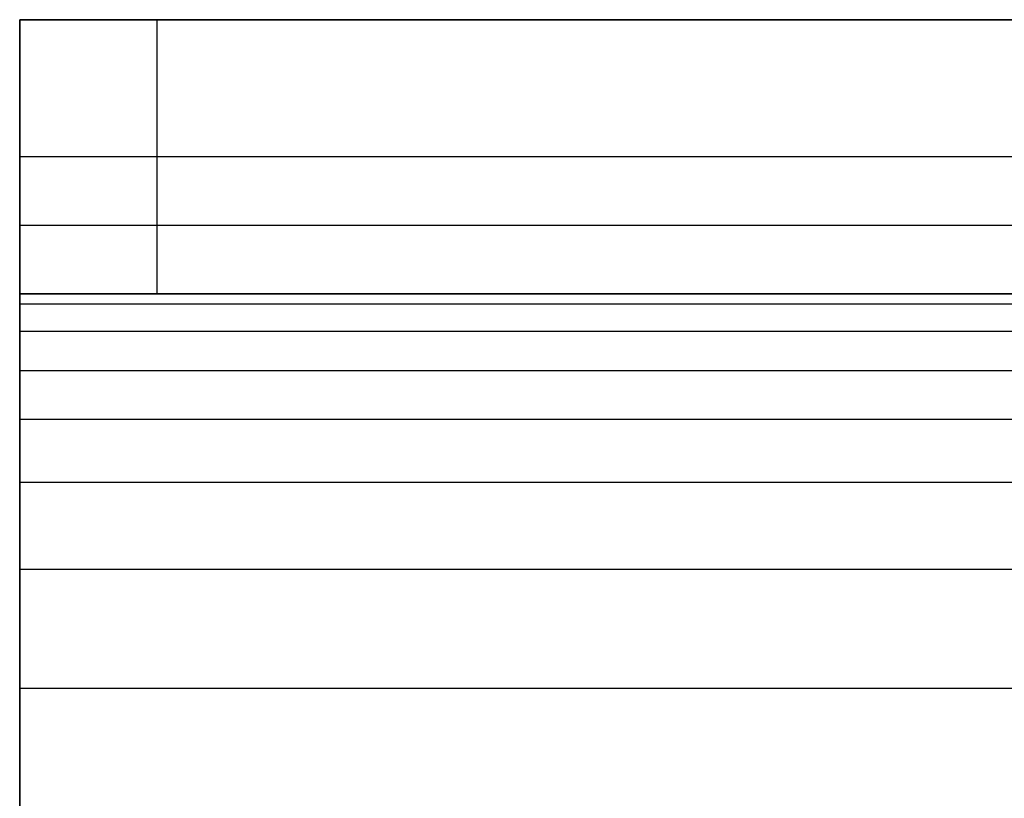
# Model space of a CAD drawing. Header units: millimetres. Extents: x -2489 to -2089, y -61 to 330.
# Tile 58 of 256: x -2488.83 to -2481.65, y 264.32 to 270. Entities that reach past the tile are written whole.
import ezdxf

# ---------------------------------------------------------------- set-up
doc = ezdxf.new("R2010")
doc.units = ezdxf.units.MM
doc.layers.add('Layer 01', color=7, linetype='Continuous', true_color=0x000000)

msp = doc.modelspace()

# ---------------------------------------------------------------- linework, layer by layer
at = {"layer": 'Layer 01'}
for p, q in [((-2488.8294, 270, 5.5), (-2488.8294, 268, 5.5)), ((-2488.8294, 270, 5), (-2479.4697, 270, 5)), ((-2488.8294, 264.5114, 15.9886), (-2488.8294, 269.9886, 10.5114)), ((-2488.8294, 269, 1), (-2488.8294, 269, 10)), ((-2288.8294, 269), (-2487.8294, 269)), ((-2488.8294, 268.5, 14.5), (-2488.8294, 267.0855, 13.0855)), ((-2488.8294, 268, 5), (-2479.4697, 268, 5))]:
    msp.add_line(p, q, dxfattribs=at)
at = {"layer": 'Layer 01', "extrusion": (0, 1, 0)}
msp.add_arc((2487.8294, 1, 269), 1, 270, 0, dxfattribs=at)
at = {"layer": 'Layer 01'}
for points, degree in [([(-2288.8294, 270, 10), (-2388.8294, 270, 10), (-2488.8294, 270, 10)], 2), ([(-2488.8294, 264, 16), (-2488.8294, 270, 16), (-2488.8294, 270, 10)], 2), ([(-2488.8294, 268, 1), (-2488.8294, 269, 1), (-2488.8294, 270, 1)], 2), ([(-2488.8294, 270, 10), (-2488.8294, 269, 10), (-2488.8294, 268, 10)], 2), ([(-2488.8294, 270, 10), (-2488.8294, 270, 5.5), (-2488.8294, 270, 1)], 2), ([(-2487.8294, 270), (-2487.8294, 269), (-2487.8294, 268)], 2), ([(-2487.8294, 270), (-2388.3294, 270), (-2288.8294, 270)], 2), ([(-2488.8294, 268.5, 14.5), (-2388.8294, 268.5, 14.5), (-2288.8294, 268.5, 14.5)], 2), ([(-2488.8294, 268, 10), (-2422.1627, 268, 10), (-2355.496, 268, 10), (-2288.8294, 268, 10)], 3), ([(-2488.8294, 268, 1), (-2488.8294, 268, 5.5), (-2488.8294, 268, 10)], 2), ([(-2288.8294, 268), (-2388.3294, 268), (-2487.8294, 268)], 2), ([(-2488.8294, 267.9264, 11.1234), (-2388.8294, 267.9264, 11.1234), (-2288.8294, 267.9264, 11.1234)], 2), ([(-2488.8294, 267.7276, 11.9925), (-2388.8294, 267.7276, 11.9925), (-2288.8294, 267.7276, 11.9925)], 2), ([(-2488.8294, 267.4413, 12.6273), (-2388.8294, 267.4413, 12.6273), (-2288.8294, 267.4413, 12.6273)], 2), ([(-2488.8294, 267.0858, 13.0858), (-2388.8294, 267.0858, 13.0858), (-2288.8294, 267.0858, 13.0858)], 2), ([(-2488.8294, 266.6273, 13.4413), (-2388.8294, 266.6273, 13.4413), (-2288.8294, 266.6273, 13.4413)], 2), ([(-2488.8294, 265.9925, 13.7276), (-2388.8294, 265.9925, 13.7276), (-2288.8294, 265.9925, 13.7276)], 2), ([(-2488.8294, 265.1234, 13.9264), (-2388.8294, 265.1234, 13.9264), (-2288.8294, 265.1234, 13.9264)], 2)]:
    msp.add_open_spline(points, degree=degree, dxfattribs=at)
for points, weights in [([(-2488.8294, 270, 1), (-2488.8294, 270), (-2487.8294, 270)], [1, 0.707106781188, 1]), ([(-2487.8294, 268), (-2488.8294, 268), (-2488.8294, 268, 1)], [1, 0.707106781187, 1])]:
    msp.add_rational_spline(points, weights, degree=2, dxfattribs=at)
msp.add_open_spline([(-2488.8294, 268, 10), (-2488.8294, 267.9948, 11.6934), (-2488.8294, 267.5873, 12.5838), (-2488.8294, 266.5838, 13.5873), (-2488.8294, 265.6934, 13.9948), (-2488.8294, 264, 14)], degree=3, knots=[0, 0, 0, 0, 3.382223, 3.382223, 6.764446, 6.764446, 6.764446, 6.764446], dxfattribs=at)

doc.saveas('drawing.dxf')
